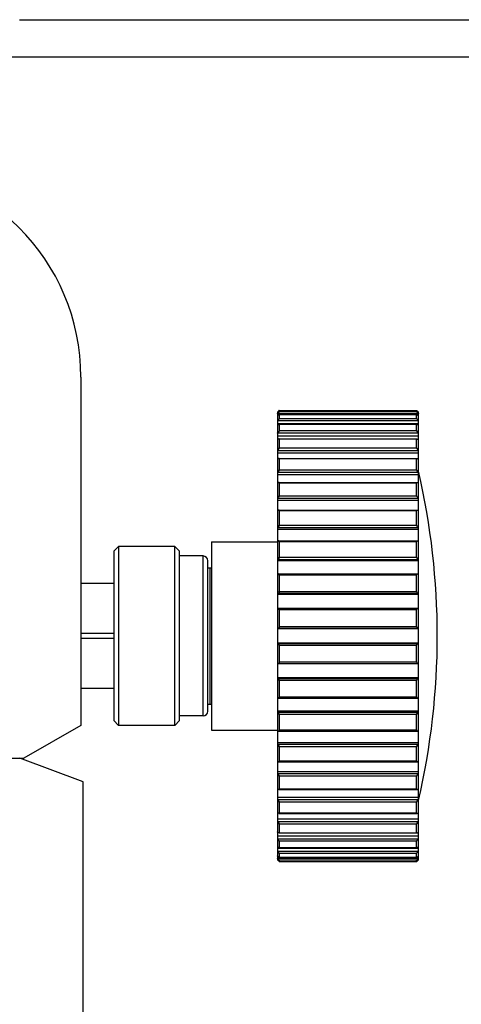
# Model space of a CAD drawing. Header units: millimetres. Extents: x 56 to 390, y 72 to 263.
# Tile 8 of 29: x 120.09 to 129.48, y 113.38 to 134.31. Entities that reach past the tile are written whole.
import ezdxf

# ---------------------------------------------------------------- set-up
doc = ezdxf.new("R2010")
doc.units = ezdxf.units.MM
doc.header["$LTSCALE"] = 23.1
doc.layers.add('20_ALL_FEATURES', color=7, linetype='CONTINUOUS')

msp = doc.modelspace()

# ---------------------------------------------------------------- linework, layer by layer
at = {"layer": '20_ALL_FEATURES', "color": 7}
for p, q in [((120.084, 134.3117), (151.8875, 134.3117)), ((121.3875, 126.7117), (121.3875, 119.3117)), ((125.6074, 126.0075), (128.5275, 126.0075)), ((125.6075, 126.0075), (125.6075, 125.9798)), ((128.5275, 125.9798), (128.5275, 126.0075)), ((125.5675, 125.9691), (125.5675, 116.4543)), ((128.5675, 125.9353), (125.5675, 125.9353)), ((125.6075, 125.9179), (128.5275, 125.9179)), ((125.6075, 125.9171), (125.6075, 125.8347)), ((128.5275, 125.8347), (128.5275, 125.9171)), ((128.5675, 116.4543), (128.5675, 125.9691)), ((128.5675, 125.7852), (125.5675, 125.7852)), ((125.5675, 125.7276), (128.5675, 125.7276)), ((125.605, 125.7134), (128.53, 125.7134)), ((125.6075, 125.7109), (125.6075, 125.5757)), ((128.5275, 125.5757), (128.5275, 125.7109)), ((128.5675, 125.5225), (125.5675, 125.5225)), ((125.5675, 125.4682), (128.5675, 125.4682)), ((125.6024, 125.399), (128.5326, 125.399)), ((125.6075, 125.3939), (125.6075, 125.2093)), ((128.5275, 125.2093), (128.5275, 125.3939)), ((125.5675, 125.1537), (128.5675, 125.1537)), ((125.5675, 125.104), (128.5675, 125.104)), ((125.5989, 124.9825), (128.5361, 124.9825)), ((125.6075, 124.9739), (125.6075, 124.7445)), ((128.5275, 124.7445), (128.5275, 124.9739)), ((128.5675, 124.6878), (125.5675, 124.6878)), ((125.5675, 124.644), (128.5675, 124.644)), ((125.5946, 124.4741), (128.5403, 124.4741)), ((125.6075, 124.4612), (125.6075, 124.1927)), ((128.5275, 124.1927), (128.5275, 124.4612)), ((128.5675, 124.1363), (125.5675, 124.1363)), ((125.5675, 124.0995), (128.5675, 124.0995)), ((125.5897, 123.8864), (128.5452, 123.8864)), ((125.6075, 123.8686), (125.6075, 123.5674)), ((128.5275, 123.5674), (128.5275, 123.8686)), ((128.5675, 123.5129), (125.5675, 123.5129)), ((125.5675, 123.4839), (128.5675, 123.4839)), ((122.0875, 123.0117), (122.1875, 123.1117)), ((122.1875, 123.1117), (122.1875, 119.3117)), ((123.3875, 123.1117), (122.1875, 123.1117)), ((123.3875, 119.3117), (123.3875, 123.1117)), ((123.4875, 123.0117), (123.3875, 123.1117)), ((124.1675, 123.2117), (124.1675, 119.2117)), ((124.1675, 123.2117), (125.5675, 123.2117)), ((125.5843, 123.2338), (128.5507, 123.2338)), ((125.6075, 123.2105), (125.6075, 122.8842)), ((128.5275, 122.8842), (128.5275, 123.2105)), ((122.0875, 123.0117), (122.0875, 119.4117)), ((123.4875, 119.4117), (123.4875, 123.0117)), ((123.9875, 122.9117), (123.4875, 122.9117)), ((124.0875, 119.6117), (124.0875, 122.8117)), ((124.0875, 122.6617), (124.1675, 122.6617)), ((124.1275, 122.6617), (124.1275, 119.7617)), ((128.5675, 122.8327), (125.5675, 122.8327)), ((125.5675, 122.8123), (128.5675, 122.8123)), ((125.5784, 122.5324), (128.5566, 122.5324)), ((125.6075, 122.5032), (125.6075, 122.1598)), ((128.5275, 122.1598), (128.5275, 122.5032)), ((121.3875, 122.3306), (122.0875, 122.3306)), ((128.5675, 122.1126), (125.5675, 122.1126)), ((125.5675, 122.1013), (128.5675, 122.1013)), ((125.5722, 121.7995), (128.5627, 121.7995)), ((125.6075, 121.7641), (125.6075, 121.412)), ((128.5275, 121.412), (128.5275, 121.7641)), ((125.6075, 121.412), (125.6074, 121.4103)), ((128.5275, 121.4103), (128.5275, 121.412)), ((122.0875, 121.2617), (121.3875, 121.2617)), ((128.5675, 121.3704), (125.5675, 121.3704)), ((125.5675, 121.3684), (128.5675, 121.3684)), ((121.3875, 121.1617), (122.0875, 121.1617)), ((128.5675, 121.055), (125.5675, 121.055)), ((125.5675, 121.053), (128.5675, 121.053)), ((125.6074, 121.0131), (125.6075, 121.0114)), ((125.6075, 121.0114), (125.6075, 120.6593)), ((128.5275, 121.0114), (128.5275, 121.0131)), ((128.5275, 120.6593), (128.5275, 121.0114)), ((125.5722, 120.6239), (128.5627, 120.6239)), ((128.5675, 120.3221), (125.5675, 120.3221)), ((125.5675, 120.3108), (128.5675, 120.3108)), ((125.6075, 120.2636), (125.6075, 119.9202)), ((128.5275, 119.9202), (128.5275, 120.2636)), ((122.0875, 120.0928), (121.3875, 120.0928)), ((124.0875, 119.7617), (124.1675, 119.7617)), ((125.5784, 119.891), (128.5566, 119.891)), ((123.9875, 119.5117), (123.4875, 119.5117)), ((128.5675, 119.6111), (125.5675, 119.6111)), ((125.5675, 119.5907), (128.5675, 119.5907)), ((125.6075, 119.5392), (125.6075, 119.2129)), ((128.5275, 119.2129), (128.5275, 119.5392)), ((121.3875, 119.3117), (120.175, 118.6117)), ((122.0875, 119.4117), (122.1875, 119.3117)), ((123.3875, 119.3117), (122.1875, 119.3117)), ((123.4875, 119.4117), (123.3875, 119.3117)), ((124.1675, 119.2117), (125.5675, 119.2117)), ((125.5843, 119.1896), (128.5507, 119.1896)), ((128.5675, 118.9395), (125.5675, 118.9395)), ((125.5675, 118.9105), (128.5675, 118.9105)), ((125.6075, 118.856), (125.6075, 118.5548)), ((128.5275, 118.5548), (128.5275, 118.856)), ((113.5999, 118.6117), (120.175, 118.6117)), ((121.4375, 118.1117), (120.0875, 118.6117)), ((125.5897, 118.537), (128.5452, 118.537)), ((128.5675, 118.3239), (125.5675, 118.3239)), ((125.5675, 118.287), (128.5675, 118.287)), ((121.4375, 105.9117), (121.4375, 118.1117)), ((125.6075, 118.2307), (125.6075, 117.9622)), ((128.5275, 117.9622), (128.5275, 118.2307)), ((125.5946, 117.9493), (128.5403, 117.9493)), ((128.5675, 117.7794), (125.5675, 117.7794)), ((125.5675, 117.7356), (128.5675, 117.7356)), ((125.6075, 117.6789), (125.6075, 117.4495)), ((128.5275, 117.4495), (128.5275, 117.6789)), ((125.5989, 117.4409), (128.5361, 117.4409)), ((128.5675, 117.3193), (125.5675, 117.3193)), ((125.5675, 117.2697), (128.5675, 117.2697)), ((125.6075, 117.2141), (125.6075, 117.0295)), ((128.5275, 117.0295), (128.5275, 117.2141)), ((125.6024, 117.0244), (128.5326, 117.0244)), ((128.5675, 116.9552), (125.5675, 116.9552)), ((125.5675, 116.9008), (128.5675, 116.9008)), ((125.6075, 116.8477), (125.6075, 116.7125)), ((128.5275, 116.7125), (128.5275, 116.8477)), ((128.5675, 116.6958), (125.5675, 116.6958)), ((125.5675, 116.6382), (128.5675, 116.6382)), ((125.605, 116.71), (128.53, 116.71)), ((125.6075, 116.5887), (125.6075, 116.5063)), ((128.5275, 116.5063), (128.5275, 116.5887)), ((125.5675, 116.4881), (128.5675, 116.4881)), ((125.6074, 116.4158), (128.5275, 116.4158)), ((125.6075, 116.5055), (128.5275, 116.5055)), ((125.6075, 116.4436), (125.6075, 116.4159)), ((128.5275, 116.4159), (128.5275, 116.4436))]:
    msp.add_line(p, q, dxfattribs=at)
at = {"layer": '20_ALL_FEATURES', "color": 4}
for p, q in [((151.8875, 133.5117), (118.2375, 133.5117)), ((125.6075, 125.9798), (128.5275, 125.9798)), ((128.5275, 125.9171), (125.6075, 125.9171)), ((125.6075, 125.8347), (128.5275, 125.8347)), ((128.5275, 125.7109), (125.6075, 125.7109)), ((125.6075, 125.5757), (128.5275, 125.5757)), ((128.5275, 125.3939), (125.6075, 125.3939)), ((125.6075, 125.2093), (128.5275, 125.2093)), ((128.5275, 124.9739), (125.6075, 124.9739)), ((125.6075, 124.7445), (128.5275, 124.7445)), ((128.5275, 124.4612), (125.6075, 124.4612)), ((125.6075, 124.1927), (128.5275, 124.1927)), ((128.5275, 123.8686), (125.6075, 123.8686)), ((125.6075, 123.5674), (128.5275, 123.5674)), ((128.5275, 123.2105), (125.6075, 123.2105)), ((123.9875, 119.5117), (123.9875, 122.9117)), ((125.6075, 122.8842), (128.5275, 122.8842)), ((128.5275, 122.5032), (125.6075, 122.5032)), ((125.6075, 122.1598), (128.5275, 122.1598)), ((128.5275, 121.7641), (125.6075, 121.7641)), ((125.6075, 121.412), (128.5275, 121.412)), ((128.5275, 121.0114), (125.6075, 121.0114)), ((125.6075, 120.6593), (128.5275, 120.6593)), ((128.5275, 120.2636), (125.6075, 120.2636)), ((125.6075, 119.9202), (128.5275, 119.9202)), ((128.5275, 119.5392), (125.6075, 119.5392)), ((125.6075, 119.2129), (128.5275, 119.2129)), ((128.5275, 118.856), (125.6075, 118.856)), ((125.6075, 118.5548), (128.5275, 118.5548)), ((128.5275, 118.2307), (125.6075, 118.2307)), ((125.6075, 117.9622), (128.5275, 117.9622)), ((128.5275, 117.6789), (125.6075, 117.6789)), ((125.6075, 117.4495), (128.5275, 117.4495)), ((128.5275, 117.2141), (125.6075, 117.2141)), ((125.6075, 117.0295), (128.5275, 117.0295)), ((128.5275, 116.8477), (125.6075, 116.8477)), ((125.6075, 116.7125), (128.5275, 116.7125)), ((128.5275, 116.5887), (125.6075, 116.5887)), ((125.6075, 116.5063), (128.5275, 116.5063)), ((128.5275, 116.4436), (125.6075, 116.4436))]:
    msp.add_line(p, q, dxfattribs=at)
at = {"layer": '20_ALL_FEATURES', "color": 7}
for centre, radius, start, end in [((116.8875, 126.7117), 4.5, 0, 180), ((124.9262, 126.5804), 0.9097, 314.82846, 315.25493), ((125.295, 126.0683), 0.3929, 313.914, 316.16985), ((128.84, 126.0683), 0.3929, 223.83016, 226.08601), ((129.2088, 126.5804), 0.9097, 224.74413, 225.1706), ((128.7337, 125.7054), 0.2471, 222.20258, 227.71895), ((113.455, 121.2117), 15.5125, 346.9604, 13.0396), ((123.9875, 122.8117), 0.1, 0, 90), ((125.5723, 121.7592), 0.0402, 90.03871, 96.86083), ((128.5627, 121.7592), 0.0402, 83.13917, 89.96129), ((125.5723, 120.6641), 0.0402, 263.1397, 269.96151), ((128.5627, 120.6641), 0.0402, 270.03871, 276.86047), ((123.9875, 119.6117), 0.1, 270, 0), ((125.4012, 116.718), 0.2471, 42.20249, 47.71977), ((125.295, 116.3551), 0.3929, 43.83078, 46.08658), ((128.84, 116.3551), 0.3929, 133.91405, 136.16984), ((124.9262, 115.8429), 0.9097, 44.74554, 45.17198), ((129.2088, 115.843), 0.9097, 134.82847, 135.25492)]:
    msp.add_arc(centre, radius, start, end, dxfattribs=at)
for points, knots in [([(125.6074, 126.0075), (125.6073, 126.0075), (125.6068, 126.0071), (125.6058, 126.0064), (125.6044, 126.0051), (125.6026, 126.0035), (125.6005, 126.0015), (125.5972, 125.9983), (125.5926, 125.9939), (125.5867, 125.9881), (125.5783, 125.9798), (125.5718, 125.9734), (125.5675, 125.969)], [0, 0, 0, 0, 0.0096189, 0.0321492, 0.0663977, 0.1107365, 0.1634965, 0.2231574, 0.3582018, 0.5079798, 0.6671892, 1, 1, 1, 1]), ([(128.5275, 126.0075), (128.5277, 126.0075), (128.5282, 126.0071), (128.5291, 126.0064), (128.5305, 126.0051), (128.5323, 126.0035), (128.5344, 126.0015), (128.5377, 125.9983), (128.5423, 125.9939), (128.5482, 125.9881), (128.5567, 125.9798), (128.5631, 125.9734), (128.5675, 125.969)], [0, 0, 0, 0, 0.0096189, 0.0321492, 0.0663977, 0.1107364, 0.1634964, 0.2231573, 0.3582016, 0.5079796, 0.667189, 1, 1, 1, 1]), ([(125.6067, 125.9179), (125.6056, 125.9179), (125.6037, 125.9168), (125.601, 125.9151), (125.5984, 125.9132), (125.5951, 125.9106), (125.5909, 125.9073), (125.5845, 125.9017), (125.5766, 125.8945), (125.5705, 125.8886), (125.5675, 125.8856)], [0, 0, 0, 0, 0.0620661, 0.1245869, 0.1871162, 0.2496467, 0.3747048, 0.4997655, 0.7498814, 1, 1, 1, 1]), ([(125.6075, 125.9798), (125.6075, 125.9795), (125.6072, 125.9789), (125.6065, 125.9777), (125.6053, 125.9762), (125.6032, 125.9734), (125.5999, 125.9694), (125.5952, 125.9642), (125.5899, 125.9584), (125.5823, 125.9503), (125.5763, 125.9442), (125.5722, 125.9401)], [0, 0, 0, 0, 0.0145045, 0.0402155, 0.0765289, 0.1221611, 0.2356356, 0.3702981, 0.5185194, 0.6751073, 1, 1, 1, 1]), ([(125.6075, 125.8347), (125.6075, 125.8338), (125.6066, 125.8314), (125.6046, 125.8277), (125.6015, 125.8232), (125.5963, 125.8162), (125.5886, 125.807), (125.5819, 125.7998), (125.5784, 125.7962)], [0, 0, 0, 0, 0.0577663, 0.1472973, 0.2620342, 0.3943212, 0.6887755, 1, 1, 1, 1]), ([(125.6075, 125.9171), (125.6075, 125.9173), (125.6074, 125.9178), (125.6069, 125.9179), (125.6067, 125.9179)], [0, 0, 0, 0, 0.5034628, 1, 1, 1, 1]), ([(128.5275, 125.9798), (128.5275, 125.9795), (128.5278, 125.9789), (128.5285, 125.9777), (128.5296, 125.9762), (128.5317, 125.9734), (128.5351, 125.9694), (128.5397, 125.9642), (128.545, 125.9584), (128.5527, 125.9503), (128.5586, 125.9442), (128.5627, 125.9401)], [0, 0, 0, 0, 0.0145045, 0.0402155, 0.0765289, 0.1221611, 0.2356357, 0.3702981, 0.5185194, 0.6751073, 1, 1, 1, 1]), ([(128.5275, 125.9171), (128.5275, 125.9173), (128.5276, 125.9178), (128.528, 125.9179), (128.5283, 125.9179)], [0, 0, 0, 0, 0.5034628, 1, 1, 1, 1]), ([(128.5275, 125.8347), (128.5275, 125.8338), (128.5283, 125.8314), (128.5303, 125.8277), (128.5334, 125.8232), (128.5387, 125.8162), (128.5464, 125.807), (128.5531, 125.7998), (128.5566, 125.7962)], [0, 0, 0, 0, 0.0577663, 0.1472973, 0.2620342, 0.3943212, 0.6887755, 1, 1, 1, 1]), ([(128.5283, 125.9179), (128.5293, 125.9179), (128.5313, 125.9168), (128.5339, 125.9151), (128.5365, 125.9132), (128.5399, 125.9106), (128.544, 125.9073), (128.5504, 125.9017), (128.5583, 125.8945), (128.5645, 125.8886), (128.5675, 125.8856)], [0, 0, 0, 0, 0.0620661, 0.1245869, 0.1871162, 0.2496467, 0.3747048, 0.4997655, 0.7498814, 1, 1, 1, 1]), ([(125.605, 125.7134), (125.6039, 125.7134), (125.6015, 125.7127), (125.596, 125.7101), (125.5881, 125.7048), (125.5779, 125.6967), (125.571, 125.6905), (125.5675, 125.6872)], [0, 0, 0, 0, 0.0671919, 0.1588454, 0.3973457, 0.6843483, 1, 1, 1, 1]), ([(125.6075, 125.7109), (125.6075, 125.7116), (125.6071, 125.7131), (125.6056, 125.7134), (125.605, 125.7134)], [0, 0, 0, 0, 0.5074192, 1, 1, 1, 1]), ([(128.5275, 125.7109), (128.5275, 125.7116), (128.5278, 125.7131), (128.5293, 125.7134), (128.53, 125.7134)], [0, 0, 0, 0, 0.5074192, 1, 1, 1, 1]), ([(128.53, 125.7134), (128.531, 125.7134), (128.5334, 125.7127), (128.5389, 125.7101), (128.5469, 125.7048), (128.557, 125.6967), (128.5639, 125.6905), (128.5675, 125.6872)], [0, 0, 0, 0, 0.0671919, 0.1588454, 0.3973457, 0.6843483, 1, 1, 1, 1]), ([(125.5675, 125.5225), (125.5689, 125.5238), (125.5747, 125.5293), (125.5802, 125.5349), (125.5843, 125.5394)], [0, 0, 0, 0, 0.2449927, 1, 1, 1, 1]), ([(125.6024, 125.399), (125.5999, 125.399), (125.5943, 125.3972), (125.586, 125.3927), (125.5768, 125.3863), (125.5706, 125.3812), (125.5675, 125.3785)], [0, 0, 0, 0, 0.1796304, 0.4169062, 0.6945476, 1, 1, 1, 1]), ([(125.6075, 125.5757), (125.6075, 125.5747), (125.607, 125.5722), (125.6047, 125.5666), (125.5999, 125.5587), (125.5927, 125.549), (125.5872, 125.5426), (125.5843, 125.5394)], [0, 0, 0, 0, 0.0739998, 0.1711568, 0.4173199, 0.7017791, 1, 1, 1, 1]), ([(125.6075, 125.3939), (125.6075, 125.3952), (125.6067, 125.3983), (125.6037, 125.399), (125.6024, 125.399)], [0, 0, 0, 0, 0.5129491, 1, 1, 1, 1]), ([(128.5275, 125.5757), (128.5275, 125.5747), (128.528, 125.5722), (128.5303, 125.5666), (128.535, 125.5587), (128.5422, 125.549), (128.5478, 125.5426), (128.5507, 125.5394)], [0, 0, 0, 0, 0.0739998, 0.1711568, 0.4173199, 0.7017791, 1, 1, 1, 1]), ([(128.5275, 125.3939), (128.5275, 125.3952), (128.5282, 125.3983), (128.5313, 125.399), (128.5326, 125.399)], [0, 0, 0, 0, 0.5129491, 1, 1, 1, 1]), ([(128.5326, 125.399), (128.535, 125.399), (128.5406, 125.3972), (128.5489, 125.3927), (128.5582, 125.3863), (128.5643, 125.3812), (128.5675, 125.3785)], [0, 0, 0, 0, 0.1796304, 0.4169062, 0.6945476, 1, 1, 1, 1]), ([(125.5897, 125.176), (125.588, 125.1739), (125.5811, 125.166), (125.5735, 125.1587), (125.5675, 125.1537)], [0, 0, 0, 0, 0.257016, 1, 1, 1, 1]), ([(125.5897, 125.176), (125.5943, 125.1815), (125.6004, 125.1899), (125.606, 125.2014), (125.6075, 125.2069), (125.6075, 125.2093)], [0, 0, 0, 0, 0.5619342, 0.8082461, 1, 1, 1, 1]), ([(128.5275, 125.2093), (128.5275, 125.2069), (128.5289, 125.2014), (128.5345, 125.1899), (128.5406, 125.1815), (128.5452, 125.176)], [0, 0, 0, 0, 0.191754, 0.4380658, 1, 1, 1, 1]), ([(128.5452, 125.176), (128.5469, 125.1739), (128.5539, 125.166), (128.5615, 125.1587), (128.5675, 125.1537)], [0, 0, 0, 0, 0.257026, 1, 1, 1, 1]), ([(125.5989, 124.9825), (125.5965, 124.9825), (125.5914, 124.9814), (125.5806, 124.9767), (125.5727, 124.9713), (125.5675, 124.9672)], [0, 0, 0, 0, 0.19857, 0.4364993, 1, 1, 1, 1]), ([(125.6075, 124.9739), (125.6075, 124.9752), (125.6072, 124.9776), (125.6047, 124.9817), (125.6011, 124.9825), (125.5989, 124.9825)], [0, 0, 0, 0, 0.2875101, 0.5249496, 1, 1, 1, 1]), ([(128.5275, 124.9739), (128.5275, 124.9752), (128.5278, 124.9776), (128.5303, 124.9817), (128.5339, 124.9825), (128.5361, 124.9825)], [0, 0, 0, 0, 0.2875101, 0.5249496, 1, 1, 1, 1]), ([(128.5361, 124.9825), (128.5384, 124.9825), (128.5435, 124.9814), (128.5544, 124.9767), (128.5623, 124.9713), (128.5675, 124.9672)], [0, 0, 0, 0, 0.19857, 0.4364993, 1, 1, 1, 1]), ([(125.5946, 124.7151), (125.5981, 124.7198), (125.6027, 124.7271), (125.6066, 124.7373), (125.6075, 124.7422), (125.6075, 124.7445)], [0, 0, 0, 0, 0.5436036, 0.790311, 1, 1, 1, 1]), ([(128.5275, 124.7445), (128.5275, 124.7422), (128.5283, 124.7373), (128.5322, 124.7271), (128.5368, 124.7198), (128.5403, 124.7151)], [0, 0, 0, 0, 0.209689, 0.4563964, 1, 1, 1, 1]), ([(125.5946, 124.7151), (125.5927, 124.7123), (125.5846, 124.7023), (125.5751, 124.6934), (125.5675, 124.6878)], [0, 0, 0, 0, 0.261383, 1, 1, 1, 1]), ([(128.5675, 124.6878), (128.565, 124.6896), (128.555, 124.6977), (128.5461, 124.7071), (128.5403, 124.7151)], [0, 0, 0, 0, 0.2363396, 1, 1, 1, 1]), ([(125.5946, 124.4741), (125.5902, 124.4741), (125.5804, 124.4714), (125.5719, 124.4665), (125.5675, 124.4634)], [0, 0, 0, 0, 0.4533606, 1, 1, 1, 1]), ([(125.6075, 124.4612), (125.6075, 124.4632), (125.607, 124.4669), (125.6031, 124.4728), (125.5978, 124.4741), (125.5946, 124.4741)], [0, 0, 0, 0, 0.2909464, 0.5320095, 1, 1, 1, 1]), ([(128.5275, 124.4612), (128.5275, 124.4632), (128.5279, 124.4669), (128.5318, 124.4728), (128.5371, 124.4741), (128.5403, 124.4741)], [0, 0, 0, 0, 0.2909464, 0.5320095, 1, 1, 1, 1]), ([(128.5403, 124.4741), (128.5448, 124.4741), (128.5545, 124.4714), (128.563, 124.4665), (128.5675, 124.4634)], [0, 0, 0, 0, 0.4533606, 1, 1, 1, 1]), ([(125.5989, 124.1678), (125.5948, 124.1612), (125.5852, 124.1495), (125.5735, 124.1401), (125.5675, 124.1363)], [0, 0, 0, 0, 0.5239302, 1, 1, 1, 1]), ([(125.5989, 124.1678), (125.6013, 124.1718), (125.6054, 124.1797), (125.6075, 124.1885), (125.6075, 124.1927)], [0, 0, 0, 0, 0.5292709, 1, 1, 1, 1]), ([(128.5275, 124.1927), (128.5275, 124.1885), (128.5296, 124.1797), (128.5336, 124.1718), (128.5361, 124.1678)], [0, 0, 0, 0, 0.4707291, 1, 1, 1, 1]), ([(128.5361, 124.1678), (128.5402, 124.1612), (128.5497, 124.1495), (128.5614, 124.1401), (128.5675, 124.1363)], [0, 0, 0, 0, 0.5239302, 1, 1, 1, 1]), ([(125.5897, 123.8864), (125.5879, 123.8864), (125.5801, 123.8857), (125.5727, 123.8826), (125.5675, 123.8796)], [0, 0, 0, 0, 0.228221, 1, 1, 1, 1]), ([(125.6075, 123.8686), (125.6075, 123.8713), (125.6067, 123.8765), (125.6025, 123.8827), (125.5964, 123.8859), (125.592, 123.8864), (125.5897, 123.8864)], [0, 0, 0, 0, 0.2917212, 0.534738, 0.7622327, 1, 1, 1, 1]), ([(128.5275, 123.8686), (128.5275, 123.8713), (128.5282, 123.8765), (128.5324, 123.8827), (128.5385, 123.8859), (128.543, 123.8864), (128.5452, 123.8864)], [0, 0, 0, 0, 0.2917212, 0.534738, 0.7622327, 1, 1, 1, 1]), ([(128.5452, 123.8864), (128.547, 123.8864), (128.5548, 123.8857), (128.5622, 123.8826), (128.5675, 123.8796)], [0, 0, 0, 0, 0.228221, 1, 1, 1, 1]), ([(125.6024, 123.5478), (125.5985, 123.5398), (125.5882, 123.5263), (125.5745, 123.5163), (125.5675, 123.5129)], [0, 0, 0, 0, 0.5315823, 1, 1, 1, 1]), ([(125.6024, 123.5478), (125.6031, 123.5494), (125.6059, 123.5556), (125.6075, 123.5624), (125.6075, 123.5674)], [0, 0, 0, 0, 0.2611424, 1, 1, 1, 1]), ([(128.5275, 123.5674), (128.5275, 123.5658), (128.528, 123.559), (128.5303, 123.5525), (128.5326, 123.5478)], [0, 0, 0, 0, 0.2357092, 1, 1, 1, 1]), ([(128.5326, 123.5478), (128.5365, 123.5398), (128.5468, 123.5263), (128.5605, 123.5163), (128.5675, 123.5129)], [0, 0, 0, 0, 0.5315823, 1, 1, 1, 1]), ([(125.5843, 123.2338), (125.5829, 123.2338), (125.5771, 123.2335), (125.5715, 123.2318), (125.5675, 123.2301)], [0, 0, 0, 0, 0.2382549, 1, 1, 1, 1]), ([(125.6075, 123.2105), (125.6075, 123.2141), (125.6064, 123.2209), (125.6007, 123.2289), (125.5928, 123.2331), (125.5871, 123.2338), (125.5843, 123.2338)], [0, 0, 0, 0, 0.2940154, 0.5410159, 0.7686658, 1, 1, 1, 1]), ([(128.5275, 123.2105), (128.5275, 123.2141), (128.5286, 123.2209), (128.5342, 123.2289), (128.5421, 123.2331), (128.5478, 123.2338), (128.5507, 123.2338)], [0, 0, 0, 0, 0.2940154, 0.5410159, 0.7686658, 1, 1, 1, 1]), ([(128.5507, 123.2338), (128.552, 123.2338), (128.5578, 123.2335), (128.5634, 123.2318), (128.5675, 123.2301)], [0, 0, 0, 0, 0.2382549, 1, 1, 1, 1]), ([(125.605, 122.8703), (125.6033, 122.8655), (125.595, 122.8493), (125.5797, 122.8369), (125.5675, 122.8327)], [0, 0, 0, 0, 0.2814333, 1, 1, 1, 1]), ([(125.605, 122.8703), (125.6054, 122.8714), (125.6068, 122.8759), (125.6075, 122.8807), (125.6075, 122.8842)], [0, 0, 0, 0, 0.2553616, 1, 1, 1, 1]), ([(128.5275, 122.8842), (128.5275, 122.883), (128.5277, 122.8783), (128.5288, 122.8736), (128.53, 122.8703)], [0, 0, 0, 0, 0.243314, 1, 1, 1, 1]), ([(128.53, 122.8703), (128.5316, 122.8655), (128.54, 122.8493), (128.5552, 122.8369), (128.5675, 122.8327)], [0, 0, 0, 0, 0.2814333, 1, 1, 1, 1]), ([(125.5784, 122.5324), (125.5775, 122.5324), (125.5738, 122.5323), (125.5701, 122.5316), (125.5675, 122.5309)], [0, 0, 0, 0, 0.2452779, 1, 1, 1, 1]), ([(125.6075, 122.5032), (125.6075, 122.5077), (125.6059, 122.5163), (125.5986, 122.5261), (125.5889, 122.5314), (125.5818, 122.5324), (125.5784, 122.5324)], [0, 0, 0, 0, 0.2951874, 0.5462669, 0.7743688, 1, 1, 1, 1]), ([(128.5275, 122.5032), (128.5275, 122.5077), (128.529, 122.5163), (128.5363, 122.5261), (128.5461, 122.5314), (128.5531, 122.5324), (128.5566, 122.5324)], [0, 0, 0, 0, 0.2951874, 0.5462669, 0.7743688, 1, 1, 1, 1]), ([(128.5566, 122.5324), (128.5575, 122.5324), (128.5611, 122.5323), (128.5648, 122.5316), (128.5675, 122.5309)], [0, 0, 0, 0, 0.2452779, 1, 1, 1, 1]), ([(125.6067, 122.1519), (125.6047, 122.1415), (125.594, 122.1237), (125.5761, 122.1143), (125.5675, 122.1126)], [0, 0, 0, 0, 0.545564, 1, 1, 1, 1]), ([(128.5283, 122.1519), (128.5303, 122.1415), (128.5409, 122.1237), (128.5589, 122.1143), (128.5675, 122.1126)], [0, 0, 0, 0, 0.545564, 1, 1, 1, 1]), ([(125.6075, 121.7641), (125.6075, 121.7695), (125.6053, 121.7799), (125.5963, 121.7917), (125.5847, 121.7982), (125.5763, 121.7995), (125.5722, 121.7995)], [0, 0, 0, 0, 0.2949776, 0.5502753, 0.7793424, 1, 1, 1, 1]), ([(128.5275, 121.7641), (128.5275, 121.7695), (128.5296, 121.7799), (128.5386, 121.7917), (128.5503, 121.7982), (128.5586, 121.7995), (128.5627, 121.7995)], [0, 0, 0, 0, 0.2949776, 0.5502753, 0.7793424, 1, 1, 1, 1]), ([(125.6074, 121.4103), (125.6072, 121.4043), (125.6041, 121.393), (125.5939, 121.3801), (125.5811, 121.3724), (125.5719, 121.3705), (125.5675, 121.3704)], [0, 0, 0, 0, 0.292156, 0.5515224, 0.7830734, 1, 1, 1, 1]), ([(128.5275, 121.4103), (128.5277, 121.4043), (128.5308, 121.393), (128.5411, 121.3801), (128.5538, 121.3724), (128.563, 121.3705), (128.5675, 121.3704)], [0, 0, 0, 0, 0.2921564, 0.5515226, 0.7830736, 1, 1, 1, 1]), ([(125.6074, 121.0131), (125.6072, 121.0191), (125.6041, 121.0304), (125.5939, 121.0433), (125.5811, 121.051), (125.5719, 121.0529), (125.5675, 121.053)], [0, 0, 0, 0, 0.2921557, 0.5515216, 0.7830721, 1, 1, 1, 1]), ([(128.5275, 121.0131), (128.5277, 121.0191), (128.5308, 121.0304), (128.5411, 121.0433), (128.5538, 121.051), (128.563, 121.0529), (128.5675, 121.053)], [0, 0, 0, 0, 0.2921558, 0.5515223, 0.7830734, 1, 1, 1, 1]), ([(125.6075, 120.6593), (125.6075, 120.6539), (125.6053, 120.6435), (125.5963, 120.6317), (125.5847, 120.6252), (125.5763, 120.6239), (125.5722, 120.6239)], [0, 0, 0, 0, 0.2949777, 0.5502754, 0.7793426, 1, 1, 1, 1]), ([(128.5275, 120.6593), (128.5275, 120.6539), (128.5296, 120.6435), (128.5386, 120.6317), (128.5503, 120.6252), (128.5586, 120.6239), (128.5627, 120.6239)], [0, 0, 0, 0, 0.2949776, 0.5502753, 0.7793424, 1, 1, 1, 1]), ([(125.6067, 120.2715), (125.6047, 120.2818), (125.594, 120.2997), (125.5761, 120.3091), (125.5675, 120.3108)], [0, 0, 0, 0, 0.545563, 1, 1, 1, 1]), ([(128.5283, 120.2715), (128.5303, 120.2818), (128.5409, 120.2997), (128.5589, 120.3091), (128.5675, 120.3108)], [0, 0, 0, 0, 0.5455638, 1, 1, 1, 1]), ([(125.5784, 119.891), (125.5775, 119.891), (125.5738, 119.8911), (125.5701, 119.8918), (125.5675, 119.8925)], [0, 0, 0, 0, 0.2452755, 1, 1, 1, 1]), ([(125.6075, 119.9202), (125.6075, 119.9157), (125.6059, 119.9071), (125.5986, 119.8973), (125.5889, 119.892), (125.5818, 119.891), (125.5784, 119.891)], [0, 0, 0, 0, 0.2951874, 0.5462668, 0.7743688, 1, 1, 1, 1]), ([(128.5275, 119.9202), (128.5275, 119.9157), (128.529, 119.9071), (128.5363, 119.8973), (128.5461, 119.892), (128.5531, 119.891), (128.5566, 119.891)], [0, 0, 0, 0, 0.2951874, 0.5462669, 0.7743688, 1, 1, 1, 1]), ([(128.5566, 119.891), (128.5575, 119.891), (128.5611, 119.8911), (128.5648, 119.8918), (128.5675, 119.8925)], [0, 0, 0, 0, 0.245278, 1, 1, 1, 1]), ([(125.605, 119.5531), (125.6033, 119.5579), (125.595, 119.5741), (125.5797, 119.5865), (125.5675, 119.5907)], [0, 0, 0, 0, 0.2814328, 1, 1, 1, 1]), ([(125.6075, 119.5392), (125.6075, 119.5404), (125.6072, 119.5451), (125.6062, 119.5498), (125.605, 119.5531)], [0, 0, 0, 0, 0.243314, 1, 1, 1, 1]), ([(128.53, 119.5531), (128.5296, 119.552), (128.5282, 119.5475), (128.5275, 119.5427), (128.5275, 119.5392)], [0, 0, 0, 0, 0.2553616, 1, 1, 1, 1]), ([(128.53, 119.5531), (128.5316, 119.5579), (128.54, 119.5741), (128.5552, 119.5865), (128.5675, 119.5907)], [0, 0, 0, 0, 0.281433, 1, 1, 1, 1]), ([(125.5843, 119.1896), (125.5829, 119.1896), (125.5771, 119.1899), (125.5715, 119.1916), (125.5675, 119.1933)], [0, 0, 0, 0, 0.2382536, 1, 1, 1, 1]), ([(125.6075, 119.2129), (125.6075, 119.2093), (125.6064, 119.2025), (125.6007, 119.1945), (125.5928, 119.1903), (125.5871, 119.1896), (125.5843, 119.1896)], [0, 0, 0, 0, 0.2940153, 0.5410159, 0.7686658, 1, 1, 1, 1]), ([(128.5275, 119.2129), (128.5275, 119.2093), (128.5286, 119.2025), (128.5342, 119.1945), (128.5421, 119.1903), (128.5478, 119.1896), (128.5507, 119.1896)], [0, 0, 0, 0, 0.2940154, 0.5410159, 0.7686658, 1, 1, 1, 1]), ([(128.5507, 119.1896), (128.552, 119.1896), (128.5578, 119.1899), (128.5634, 119.1916), (128.5675, 119.1933)], [0, 0, 0, 0, 0.2382551, 1, 1, 1, 1]), ([(125.6024, 118.8756), (125.5985, 118.8836), (125.5882, 118.8971), (125.5745, 118.9071), (125.5675, 118.9105)], [0, 0, 0, 0, 0.5315815, 1, 1, 1, 1]), ([(128.5326, 118.8756), (128.5365, 118.8836), (128.5468, 118.8971), (128.5605, 118.9071), (128.5675, 118.9105)], [0, 0, 0, 0, 0.531582, 1, 1, 1, 1]), ([(125.6075, 118.856), (125.6075, 118.8576), (125.6069, 118.8644), (125.6046, 118.8709), (125.6024, 118.8756)], [0, 0, 0, 0, 0.2357092, 1, 1, 1, 1]), ([(128.5326, 118.8756), (128.5318, 118.874), (128.5291, 118.8678), (128.5275, 118.861), (128.5275, 118.856)], [0, 0, 0, 0, 0.2611424, 1, 1, 1, 1]), ([(125.5897, 118.537), (125.5879, 118.537), (125.5801, 118.5377), (125.5727, 118.5408), (125.5675, 118.5438)], [0, 0, 0, 0, 0.2282203, 1, 1, 1, 1]), ([(125.6075, 118.5548), (125.6075, 118.5521), (125.6067, 118.5469), (125.6025, 118.5407), (125.5964, 118.5375), (125.592, 118.537), (125.5897, 118.537)], [0, 0, 0, 0, 0.2917212, 0.534738, 0.7622327, 1, 1, 1, 1]), ([(128.5275, 118.5548), (128.5275, 118.5521), (128.5282, 118.5469), (128.5324, 118.5407), (128.5385, 118.5375), (128.543, 118.537), (128.5452, 118.537)], [0, 0, 0, 0, 0.2917212, 0.534738, 0.7622327, 1, 1, 1, 1]), ([(128.5452, 118.537), (128.547, 118.537), (128.5548, 118.5377), (128.5622, 118.5408), (128.5675, 118.5438)], [0, 0, 0, 0, 0.2282212, 1, 1, 1, 1]), ([(125.5989, 118.2556), (125.5948, 118.2622), (125.5852, 118.2739), (125.5735, 118.2833), (125.5675, 118.287)], [0, 0, 0, 0, 0.5239292, 1, 1, 1, 1]), ([(125.6075, 118.2307), (125.6075, 118.2349), (125.6054, 118.2437), (125.6013, 118.2516), (125.5989, 118.2556)], [0, 0, 0, 0, 0.4707291, 1, 1, 1, 1]), ([(128.5361, 118.2556), (128.5336, 118.2516), (128.5296, 118.2437), (128.5275, 118.2349), (128.5275, 118.2307)], [0, 0, 0, 0, 0.5292709, 1, 1, 1, 1]), ([(128.5361, 118.2556), (128.5402, 118.2622), (128.5497, 118.2739), (128.5614, 118.2833), (128.5675, 118.287)], [0, 0, 0, 0, 0.5239292, 1, 1, 1, 1]), ([(125.5946, 117.9493), (125.5902, 117.9493), (125.5804, 117.952), (125.5719, 117.9569), (125.5675, 117.9599)], [0, 0, 0, 0, 0.45336, 1, 1, 1, 1]), ([(125.6075, 117.9622), (125.6075, 117.9602), (125.607, 117.9565), (125.6031, 117.9506), (125.5978, 117.9493), (125.5946, 117.9493)], [0, 0, 0, 0, 0.2909464, 0.5320095, 1, 1, 1, 1]), ([(128.5275, 117.9622), (128.5275, 117.9602), (128.5279, 117.9565), (128.5318, 117.9506), (128.5371, 117.9493), (128.5403, 117.9493)], [0, 0, 0, 0, 0.2909464, 0.5320095, 1, 1, 1, 1]), ([(128.5403, 117.9493), (128.5448, 117.9493), (128.5545, 117.952), (128.563, 117.9569), (128.5675, 117.9599)], [0, 0, 0, 0, 0.45336, 1, 1, 1, 1]), ([(125.5675, 117.7356), (125.5699, 117.7338), (125.5799, 117.7257), (125.5888, 117.7163), (125.5946, 117.7083)], [0, 0, 0, 0, 0.2363398, 1, 1, 1, 1]), ([(125.6075, 117.6789), (125.6075, 117.6812), (125.6066, 117.6861), (125.6027, 117.6963), (125.5981, 117.7036), (125.5946, 117.7083)], [0, 0, 0, 0, 0.209689, 0.4563964, 1, 1, 1, 1]), ([(128.5403, 117.7083), (128.5368, 117.7036), (128.5322, 117.6963), (128.5283, 117.6861), (128.5275, 117.6812), (128.5275, 117.6789)], [0, 0, 0, 0, 0.5436036, 0.790311, 1, 1, 1, 1]), ([(128.5403, 117.7083), (128.5423, 117.7111), (128.5503, 117.7211), (128.5598, 117.7299), (128.5675, 117.7356)], [0, 0, 0, 0, 0.2613827, 1, 1, 1, 1]), ([(125.5989, 117.4409), (125.5965, 117.4409), (125.5914, 117.442), (125.5806, 117.4467), (125.5727, 117.4521), (125.5675, 117.4562)], [0, 0, 0, 0, 0.1985702, 0.4364995, 1, 1, 1, 1]), ([(125.6075, 117.4495), (125.6075, 117.4482), (125.6072, 117.4458), (125.6047, 117.4417), (125.6011, 117.4409), (125.5989, 117.4409)], [0, 0, 0, 0, 0.2875101, 0.5249496, 1, 1, 1, 1]), ([(128.5275, 117.4495), (128.5275, 117.4482), (128.5278, 117.4458), (128.5303, 117.4417), (128.5339, 117.4409), (128.5361, 117.4409)], [0, 0, 0, 0, 0.2875101, 0.5249496, 1, 1, 1, 1]), ([(128.5361, 117.4409), (128.5384, 117.4409), (128.5435, 117.442), (128.5544, 117.4467), (128.5623, 117.4521), (128.5675, 117.4562)], [0, 0, 0, 0, 0.1985698, 0.4364988, 1, 1, 1, 1]), ([(125.5897, 117.2474), (125.588, 117.2495), (125.5811, 117.2574), (125.5735, 117.2647), (125.5675, 117.2697)], [0, 0, 0, 0, 0.2570258, 1, 1, 1, 1]), ([(125.6075, 117.2141), (125.6075, 117.2165), (125.606, 117.222), (125.6004, 117.2335), (125.5943, 117.2419), (125.5897, 117.2474)], [0, 0, 0, 0, 0.191754, 0.4380658, 1, 1, 1, 1]), ([(128.5452, 117.2474), (128.5406, 117.2419), (128.5345, 117.2335), (128.5289, 117.222), (128.5275, 117.2165), (128.5275, 117.2141)], [0, 0, 0, 0, 0.5619342, 0.8082461, 1, 1, 1, 1]), ([(128.5452, 117.2474), (128.5469, 117.2495), (128.5539, 117.2574), (128.5615, 117.2647), (128.5675, 117.2697)], [0, 0, 0, 0, 0.2570157, 1, 1, 1, 1]), ([(125.6024, 117.0244), (125.5999, 117.0244), (125.5943, 117.0262), (125.586, 117.0307), (125.5768, 117.0371), (125.5706, 117.0422), (125.5675, 117.0449)], [0, 0, 0, 0, 0.1796305, 0.4169063, 0.6945476, 1, 1, 1, 1]), ([(125.6075, 117.0295), (125.6075, 117.0281), (125.6067, 117.0251), (125.6037, 117.0244), (125.6024, 117.0244)], [0, 0, 0, 0, 0.5129491, 1, 1, 1, 1]), ([(128.5275, 117.0295), (128.5275, 117.0281), (128.5282, 117.0251), (128.5313, 117.0244), (128.5326, 117.0244)], [0, 0, 0, 0, 0.5129491, 1, 1, 1, 1]), ([(128.5326, 117.0244), (128.535, 117.0244), (128.5406, 117.0262), (128.5489, 117.0307), (128.5582, 117.0371), (128.5643, 117.0422), (128.5675, 117.0449)], [0, 0, 0, 0, 0.1796304, 0.416906, 0.6945472, 1, 1, 1, 1]), ([(125.6075, 116.8477), (125.6075, 116.8487), (125.607, 116.8512), (125.6047, 116.8568), (125.5999, 116.8647), (125.5927, 116.8744), (125.5872, 116.8808), (125.5843, 116.884)], [0, 0, 0, 0, 0.0739998, 0.1711568, 0.4173199, 0.7017791, 1, 1, 1, 1]), ([(128.5275, 116.8477), (128.5275, 116.8487), (128.528, 116.8512), (128.5303, 116.8568), (128.535, 116.8647), (128.5422, 116.8744), (128.5478, 116.8808), (128.5507, 116.884)], [0, 0, 0, 0, 0.0739998, 0.1711568, 0.4173199, 0.7017791, 1, 1, 1, 1]), ([(128.5675, 116.9008), (128.566, 116.8995), (128.5602, 116.8941), (128.5547, 116.8885), (128.5507, 116.884)], [0, 0, 0, 0, 0.2449929, 1, 1, 1, 1]), ([(125.605, 116.71), (125.6039, 116.71), (125.6015, 116.7107), (125.596, 116.7133), (125.5881, 116.7186), (125.5779, 116.7267), (125.571, 116.7329), (125.5675, 116.7362)], [0, 0, 0, 0, 0.0671919, 0.1588454, 0.3973455, 0.684348, 1, 1, 1, 1]), ([(125.6075, 116.5887), (125.6075, 116.5896), (125.6066, 116.592), (125.6046, 116.5957), (125.6015, 116.6002), (125.5963, 116.6072), (125.5886, 116.6164), (125.5819, 116.6236), (125.5784, 116.6272)], [0, 0, 0, 0, 0.0577663, 0.1472973, 0.2620342, 0.3943212, 0.6887755, 1, 1, 1, 1]), ([(125.6075, 116.7125), (125.6075, 116.7118), (125.6071, 116.7103), (125.6056, 116.71), (125.605, 116.71)], [0, 0, 0, 0, 0.5074192, 1, 1, 1, 1]), ([(128.5275, 116.7125), (128.5275, 116.7118), (128.5278, 116.7103), (128.5293, 116.71), (128.53, 116.71)], [0, 0, 0, 0, 0.5074192, 1, 1, 1, 1]), ([(128.5275, 116.5887), (128.5275, 116.5896), (128.5283, 116.592), (128.5303, 116.5957), (128.5334, 116.6002), (128.5387, 116.6072), (128.5464, 116.6164), (128.5531, 116.6236), (128.5566, 116.6272)], [0, 0, 0, 0, 0.0577663, 0.1472973, 0.2620342, 0.3943212, 0.6887755, 1, 1, 1, 1]), ([(128.53, 116.71), (128.531, 116.71), (128.5334, 116.7107), (128.5389, 116.7133), (128.5469, 116.7186), (128.557, 116.7267), (128.5639, 116.7329), (128.5675, 116.7362)], [0, 0, 0, 0, 0.0671919, 0.1588455, 0.3973456, 0.6843482, 1, 1, 1, 1]), ([(125.6067, 116.5055), (125.6056, 116.5055), (125.6037, 116.5066), (125.601, 116.5083), (125.5984, 116.5102), (125.5951, 116.5127), (125.5909, 116.5161), (125.5845, 116.5217), (125.5766, 116.5289), (125.5705, 116.5348), (125.5675, 116.5378)], [0, 0, 0, 0, 0.0620661, 0.1245869, 0.1871162, 0.2496467, 0.3747048, 0.4997654, 0.7498814, 1, 1, 1, 1]), ([(125.6074, 116.4158), (125.6073, 116.4158), (125.6068, 116.4163), (125.6058, 116.417), (125.6044, 116.4183), (125.6026, 116.4199), (125.6005, 116.4219), (125.5972, 116.4251), (125.5926, 116.4295), (125.5867, 116.4352), (125.5783, 116.4436), (125.5718, 116.45), (125.5675, 116.4544)], [0, 0, 0, 0, 0.0096189, 0.0321491, 0.0663976, 0.1107363, 0.1634962, 0.2231571, 0.3582014, 0.5079794, 0.6671888, 1, 1, 1, 1]), ([(125.6075, 116.4436), (125.6075, 116.4438), (125.6072, 116.4445), (125.6065, 116.4457), (125.6053, 116.4472), (125.6032, 116.45), (125.5999, 116.454), (125.5952, 116.4592), (125.5899, 116.465), (125.5823, 116.4731), (125.5763, 116.4792), (125.5722, 116.4833)], [0, 0, 0, 0, 0.0145045, 0.0402155, 0.0765289, 0.1221611, 0.2356357, 0.3702981, 0.5185194, 0.6751073, 1, 1, 1, 1]), ([(125.6075, 116.5063), (125.6075, 116.506), (125.6074, 116.5056), (125.6069, 116.5055), (125.6067, 116.5055)], [0, 0, 0, 0, 0.5034628, 1, 1, 1, 1]), ([(128.5275, 116.5063), (128.5275, 116.506), (128.5276, 116.5056), (128.528, 116.5055), (128.5283, 116.5055)], [0, 0, 0, 0, 0.5034628, 1, 1, 1, 1]), ([(128.5275, 116.4436), (128.5275, 116.4438), (128.5278, 116.4445), (128.5285, 116.4457), (128.5296, 116.4472), (128.5317, 116.45), (128.5351, 116.454), (128.5397, 116.4592), (128.545, 116.465), (128.5527, 116.4731), (128.5586, 116.4792), (128.5627, 116.4833)], [0, 0, 0, 0, 0.0145045, 0.0402155, 0.0765289, 0.1221611, 0.2356356, 0.3702981, 0.5185194, 0.6751073, 1, 1, 1, 1]), ([(128.5275, 116.4158), (128.5277, 116.4158), (128.5282, 116.4163), (128.5291, 116.417), (128.5305, 116.4183), (128.5323, 116.4199), (128.5344, 116.4219), (128.5377, 116.4251), (128.5423, 116.4295), (128.5482, 116.4352), (128.5567, 116.4436), (128.5631, 116.45), (128.5675, 116.4544)], [0, 0, 0, 0, 0.0096189, 0.0321491, 0.0663976, 0.1107363, 0.1634962, 0.2231571, 0.3582014, 0.5079794, 0.6671888, 1, 1, 1, 1]), ([(128.5283, 116.5055), (128.5293, 116.5055), (128.5313, 116.5066), (128.5339, 116.5083), (128.5365, 116.5102), (128.5399, 116.5127), (128.544, 116.5161), (128.5504, 116.5217), (128.5583, 116.5289), (128.5645, 116.5348), (128.5675, 116.5378)], [0, 0, 0, 0, 0.0620661, 0.1245869, 0.1871162, 0.2496467, 0.3747048, 0.4997655, 0.7498814, 1, 1, 1, 1])]:
    msp.add_open_spline(points, degree=3, knots=knots, dxfattribs=at)
for points in [[(125.6067, 122.1519), (125.6072, 122.1545), (125.6075, 122.1571), (125.6075, 122.1598)], [(128.5275, 122.1598), (128.5275, 122.1571), (128.5277, 122.1545), (128.5283, 122.1519)], [(125.6075, 120.2636), (125.6075, 120.2663), (125.6072, 120.2689), (125.6067, 120.2715)], [(128.5283, 120.2715), (128.5277, 120.2689), (128.5275, 120.2663), (128.5275, 120.2636)]]:
    msp.add_open_spline(points, degree=3, dxfattribs=at)

doc.saveas('drawing.dxf')
